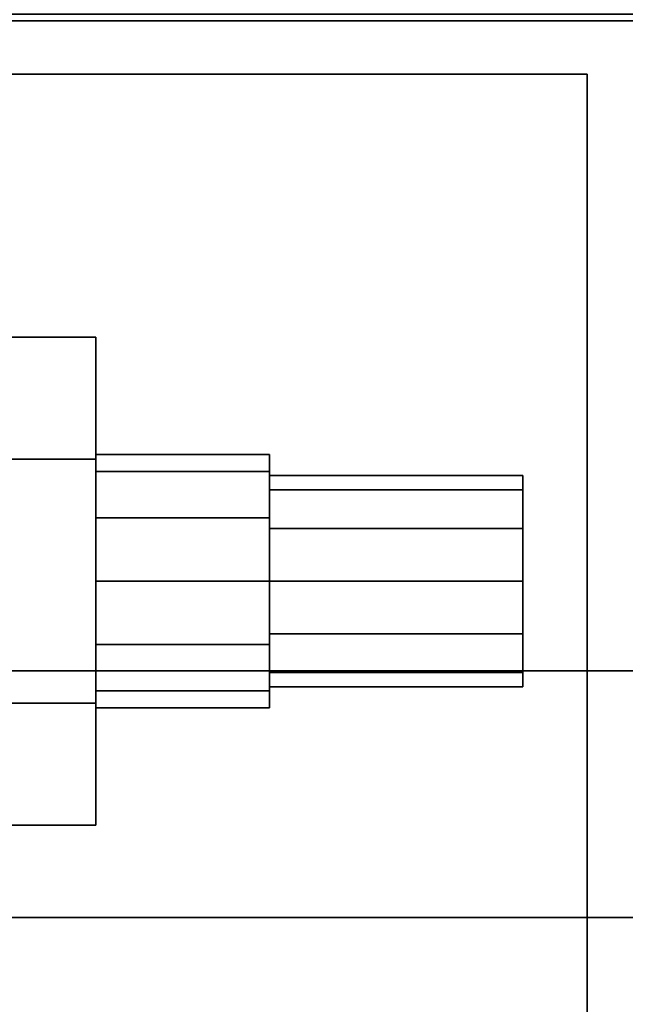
# Model space of a CAD drawing. Extents: x -48 to 48, y -49.6 to 48.
# Tile 192 of 256: x -40.7 to -38.9, y -3.8 to -0.8. Entities that reach past the tile are written whole.
import ezdxf

# ---------------------------------------------------------------- set-up
doc = ezdxf.new("R2010")
doc.units = 0

msp = doc.modelspace()

# ---------------------------------------------------------------- linework, layer by layer
at = {"layer": '10B1 [47]', "color": 1}
for points, invisible_edges in [([(-41.321, -1, 31.6563), (-39.06, -1, 31), (-42, -1, 31)], 13), ([(-39.06, -1, 43), (-41.321, -1, 42.3437), (-42, -1, 43)], 3), ([(-39.06, -1, 31), (-39.06, -18, 31), (-42, -18, 31)], 12), ([(-39.06, -1, 31), (-42, -18, 31), (-42, -1, 31)], 1), ([(-42, -1, 43), (-42, -18, 43), (-39.06, -18, 43)], 12), ([(-42, -1, 43), (-39.06, -18, 43), (-39.06, -1, 43)], 1), ([(-39.06, -1, 43), (-39.06, -1, 42.7205), (-41.321, -1, 42.3437)], 12), ([(-41.321, -1, 31.6563), (-39.06, -1, 31.2795), (-39.06, -1, 31)], 12), ([(-41.321, -1, 31.6563), (-41.321, -18, 31.6563), (-39.06, -18, 31.2795)], 12), ([(-41.321, -1, 31.6563), (-39.06, -18, 31.2795), (-39.06, -1, 31.2795)], 1), ([(-39.06, -1, 42.7205), (-39.06, -18, 42.7205), (-41.321, -18, 42.3437)], 12), ([(-39.06, -1, 42.7205), (-41.321, -18, 42.3437), (-41.321, -1, 42.3437)], 1), ([(-39.06, -1, 31.2795), (-39.06, -18, 31.2795), (-39.06, -18, 31)], 12), ([(-39.06, -1, 31.2795), (-39.06, -18, 31), (-39.06, -1, 31)], 1), ([(-39.06, -1, 43), (-39.06, -18, 43), (-39.06, -18, 42.7205)], 12), ([(-39.06, -1, 43), (-39.06, -18, 42.7205), (-39.06, -1, 42.7205)], 1)]:
    msp.add_3dface(points, dxfattribs=dict(at, invisible_edges=invisible_edges))
at = {"layer": '10B1 [47]', "color": 0}
for points, invisible_edges in [([(-41.2473, -1.77831, 40), (-40.5129, -1.77831, 40), (-40.5129, -2.13916, 39.375)], 12), ([(-41.2473, -1.77831, 40), (-40.5129, -2.13916, 39.375), (-41.2473, -2.13916, 39.375)], 1), ([(-41.2473, -2.13916, 40.625), (-40.5129, -2.13916, 40.625), (-40.5129, -1.77831, 40)], 12), ([(-41.2473, -2.13916, 40.625), (-40.5129, -1.77831, 40), (-41.2473, -1.77831, 40)], 1), ([(-41.2473, -1.77831, 37), (-40.5129, -1.77831, 37), (-40.5129, -2.13916, 36.375)], 12), ([(-41.2473, -1.77831, 37), (-40.5129, -2.13916, 36.375), (-41.2473, -2.13916, 36.375)], 1), ([(-41.2473, -2.13916, 37.625), (-40.5129, -2.13916, 37.625), (-40.5129, -1.77831, 37)], 12), ([(-41.2473, -2.13916, 37.625), (-40.5129, -1.77831, 37), (-41.2473, -1.77831, 37)], 1), ([(-41.2473, -1.77831, 34), (-40.5129, -1.77831, 34), (-40.5129, -2.13916, 33.375)], 12), ([(-41.2473, -1.77831, 34), (-40.5129, -2.13916, 33.375), (-41.2473, -2.13916, 33.375)], 1), ([(-41.2473, -2.13916, 34.625), (-40.5129, -2.13916, 34.625), (-40.5129, -1.77831, 34)], 12), ([(-41.2473, -2.13916, 34.625), (-40.5129, -1.77831, 34), (-41.2473, -1.77831, 34)], 1), ([(-40.5129, -2.13916, 40.625), (-40.5129, -2.13916, 39.375), (-40.5129, -1.77831, 40)], 1), ([(-40.5129, -2.13916, 37.625), (-40.5129, -2.13916, 36.375), (-40.5129, -1.77831, 37)], 1), ([(-40.5129, -2.13916, 34.625), (-40.5129, -2.13916, 33.375), (-40.5129, -1.77831, 34)], 1), ([(-40.5129, -2.17524, 39.8125), (-40.5129, -2.17524, 40.1875), (-40.5129, -2.125, 40)], 1), ([(-40.5129, -2.17524, 40.1875), (-40, -2.17524, 40.1875), (-40, -2.125, 40)], 12), ([(-40.5129, -2.17524, 40.1875), (-40, -2.125, 40), (-40.5129, -2.125, 40)], 1), ([(-40.5129, -2.125, 40), (-40, -2.125, 40), (-40, -2.17524, 39.8125)], 12), ([(-40.5129, -2.125, 40), (-40, -2.17524, 39.8125), (-40.5129, -2.17524, 39.8125)], 1), ([(-40.5129, -2.17524, 36.8125), (-40.5129, -2.17524, 37.1875), (-40.5129, -2.125, 37)], 1), ([(-40.5129, -2.17524, 37.1875), (-40, -2.17524, 37.1875), (-40, -2.125, 37)], 12), ([(-40.5129, -2.17524, 37.1875), (-40, -2.125, 37), (-40.5129, -2.125, 37)], 1), ([(-40.5129, -2.125, 37), (-40, -2.125, 37), (-40, -2.17524, 36.8125)], 12), ([(-40.5129, -2.125, 37), (-40, -2.17524, 36.8125), (-40.5129, -2.17524, 36.8125)], 1), ([(-40.5129, -2.17524, 33.8125), (-40.5129, -2.17524, 34.1875), (-40.5129, -2.125, 34)], 1), ([(-40.5129, -2.17524, 34.1875), (-40, -2.17524, 34.1875), (-40, -2.125, 34)], 12), ([(-40.5129, -2.17524, 34.1875), (-40, -2.125, 34), (-40.5129, -2.125, 34)], 1), ([(-40.5129, -2.125, 34), (-40, -2.125, 34), (-40, -2.17524, 33.8125)], 12), ([(-40.5129, -2.125, 34), (-40, -2.17524, 33.8125), (-40.5129, -2.17524, 33.8125)], 1), ([(-40, -2.125, 40), (-40, -2.17524, 40.1875), (-40, -2.3125, 40.3248)], 12), ([(-40, -2.125, 40), (-40, -2.3125, 40.3248), (-40, -2.5, 40.375)], 13), ([(-40, -2.125, 40), (-40, -2.5, 40.375), (-40, -2.6875, 40.3248)], 13), ([(-40, -2.125, 40), (-40, -2.6875, 40.3248), (-40, -2.82476, 40.1875)], 13), ([(-40, -2.125, 40), (-40, -2.82476, 40.1875), (-40, -2.875, 40)], 13), ([(-40, -2.125, 40), (-40, -2.875, 40), (-40, -2.82476, 39.8125)], 13), ([(-40, -2.125, 40), (-40, -2.82476, 39.8125), (-40, -2.6875, 39.6752)], 13), ([(-40, -2.125, 40), (-40, -2.6875, 39.6752), (-40, -2.5, 39.625)], 13), ([(-40, -2.125, 40), (-40, -2.5, 39.625), (-40, -2.3125, 39.6752)], 13), ([(-40, -2.125, 40), (-40, -2.3125, 39.6752), (-40, -2.17524, 39.8125)], 1), ([(-40, -2.125, 37), (-40, -2.17524, 37.1875), (-40, -2.3125, 37.3248)], 12), ([(-40, -2.125, 37), (-40, -2.3125, 37.3248), (-40, -2.5, 37.375)], 13), ([(-40, -2.125, 37), (-40, -2.5, 37.375), (-40, -2.6875, 37.3248)], 13), ([(-40, -2.125, 37), (-40, -2.6875, 37.3248), (-40, -2.82476, 37.1875)], 13), ([(-40, -2.125, 37), (-40, -2.82476, 37.1875), (-40, -2.875, 37)], 13), ([(-40, -2.125, 37), (-40, -2.875, 37), (-40, -2.82476, 36.8125)], 13), ([(-40, -2.125, 37), (-40, -2.82476, 36.8125), (-40, -2.6875, 36.6752)], 13), ([(-40, -2.125, 37), (-40, -2.6875, 36.6752), (-40, -2.5, 36.625)], 13), ([(-40, -2.125, 37), (-40, -2.5, 36.625), (-40, -2.3125, 36.6752)], 13), ([(-40, -2.125, 37), (-40, -2.3125, 36.6752), (-40, -2.17524, 36.8125)], 1), ([(-40, -2.125, 34), (-40, -2.17524, 34.1875), (-40, -2.3125, 34.3248)], 12), ([(-40, -2.125, 34), (-40, -2.3125, 34.3248), (-40, -2.5, 34.375)], 13), ([(-40, -2.125, 34), (-40, -2.5, 34.375), (-40, -2.6875, 34.3248)], 13), ([(-40, -2.125, 34), (-40, -2.6875, 34.3248), (-40, -2.82476, 34.1875)], 13), ([(-40, -2.125, 34), (-40, -2.82476, 34.1875), (-40, -2.875, 34)], 13), ([(-40, -2.125, 34), (-40, -2.875, 34), (-40, -2.82476, 33.8125)], 13), ([(-40, -2.125, 34), (-40, -2.82476, 33.8125), (-40, -2.6875, 33.6752)], 13), ([(-40, -2.125, 34), (-40, -2.6875, 33.6752), (-40, -2.5, 33.625)], 13), ([(-40, -2.125, 34), (-40, -2.5, 33.625), (-40, -2.3125, 33.6752)], 13), ([(-40, -2.125, 34), (-40, -2.3125, 33.6752), (-40, -2.17524, 33.8125)], 1), ([(-41.2473, -2.13916, 39.375), (-40.5129, -2.13916, 39.375), (-40.5129, -2.86084, 39.375)], 12), ([(-41.2473, -2.13916, 39.375), (-40.5129, -2.86084, 39.375), (-41.2473, -2.86084, 39.375)], 1), ([(-41.2473, -2.86084, 40.625), (-40.5129, -2.86084, 40.625), (-40.5129, -2.13916, 40.625)], 12), ([(-41.2473, -2.86084, 40.625), (-40.5129, -2.13916, 40.625), (-41.2473, -2.13916, 40.625)], 1), ([(-41.2473, -2.13916, 36.375), (-40.5129, -2.13916, 36.375), (-40.5129, -2.86084, 36.375)], 12), ([(-41.2473, -2.13916, 36.375), (-40.5129, -2.86084, 36.375), (-41.2473, -2.86084, 36.375)], 1), ([(-41.2473, -2.86084, 37.625), (-40.5129, -2.86084, 37.625), (-40.5129, -2.13916, 37.625)], 12), ([(-41.2473, -2.86084, 37.625), (-40.5129, -2.13916, 37.625), (-41.2473, -2.13916, 37.625)], 1), ([(-41.2473, -2.13916, 33.375), (-40.5129, -2.13916, 33.375), (-40.5129, -2.86084, 33.375)], 12), ([(-41.2473, -2.13916, 33.375), (-40.5129, -2.86084, 33.375), (-41.2473, -2.86084, 33.375)], 1), ([(-41.2473, -2.86084, 34.625), (-40.5129, -2.86084, 34.625), (-40.5129, -2.13916, 34.625)], 12), ([(-41.2473, -2.86084, 34.625), (-40.5129, -2.13916, 34.625), (-41.2473, -2.13916, 34.625)], 1), ([(-40.5129, -2.13916, 40.625), (-40.5129, -2.86084, 40.625), (-40.5129, -3.22169, 40)], 12), ([(-40.5129, -2.13916, 40.625), (-40.5129, -3.22169, 40), (-40.5129, -2.86084, 39.375)], 13), ([(-40.5129, -2.13916, 40.625), (-40.5129, -2.86084, 39.375), (-40.5129, -2.13916, 39.375)], 13), ([(-40.5129, -2.13916, 37.625), (-40.5129, -2.86084, 37.625), (-40.5129, -3.22169, 37)], 12), ([(-40.5129, -2.13916, 37.625), (-40.5129, -3.22169, 37), (-40.5129, -2.86084, 36.375)], 13), ([(-40.5129, -2.13916, 37.625), (-40.5129, -2.86084, 36.375), (-40.5129, -2.13916, 36.375)], 13), ([(-40.5129, -2.13916, 34.625), (-40.5129, -2.86084, 34.625), (-40.5129, -3.22169, 34)], 12), ([(-40.5129, -2.13916, 34.625), (-40.5129, -3.22169, 34), (-40.5129, -2.86084, 33.375)], 13), ([(-40.5129, -2.13916, 34.625), (-40.5129, -2.86084, 33.375), (-40.5129, -2.13916, 33.375)], 13), ([(-40.5129, -2.17524, 39.8125), (-40.5129, -2.3125, 39.6752), (-40.5129, -2.5, 39.625)], 12), ([(-40.5129, -2.17524, 39.8125), (-40.5129, -2.5, 39.625), (-40.5129, -2.6875, 39.6752)], 13), ([(-40.5129, -2.17524, 39.8125), (-40.5129, -2.6875, 39.6752), (-40.5129, -2.82476, 39.8125)], 13), ([(-40.5129, -2.17524, 39.8125), (-40.5129, -2.82476, 39.8125), (-40.5129, -2.875, 40)], 13), ([(-40.5129, -2.17524, 39.8125), (-40.5129, -2.875, 40), (-40.5129, -2.82476, 40.1875)], 13), ([(-40.5129, -2.17524, 39.8125), (-40.5129, -2.82476, 40.1875), (-40.5129, -2.6875, 40.3248)], 13), ([(-40.5129, -2.17524, 39.8125), (-40.5129, -2.6875, 40.3248), (-40.5129, -2.5, 40.375)], 13), ([(-40.5129, -2.17524, 39.8125), (-40.5129, -2.5, 40.375), (-40.5129, -2.3125, 40.3248)], 13), ([(-40.5129, -2.17524, 39.8125), (-40.5129, -2.3125, 40.3248), (-40.5129, -2.17524, 40.1875)], 13), ([(-40.5129, -2.17524, 39.8125), (-40, -2.17524, 39.8125), (-40, -2.3125, 39.6752)], 12), ([(-40.5129, -2.17524, 39.8125), (-40, -2.3125, 39.6752), (-40.5129, -2.3125, 39.6752)], 1), ([(-40.5129, -2.3125, 40.3248), (-40, -2.3125, 40.3248), (-40, -2.17524, 40.1875)], 12), ([(-40.5129, -2.3125, 40.3248), (-40, -2.17524, 40.1875), (-40.5129, -2.17524, 40.1875)], 1), ([(-40.5129, -2.17524, 36.8125), (-40.5129, -2.3125, 36.6752), (-40.5129, -2.5, 36.625)], 12), ([(-40.5129, -2.17524, 36.8125), (-40.5129, -2.5, 36.625), (-40.5129, -2.6875, 36.6752)], 13), ([(-40.5129, -2.17524, 36.8125), (-40.5129, -2.6875, 36.6752), (-40.5129, -2.82476, 36.8125)], 13), ([(-40.5129, -2.17524, 36.8125), (-40.5129, -2.82476, 36.8125), (-40.5129, -2.875, 37)], 13), ([(-40.5129, -2.17524, 36.8125), (-40.5129, -2.875, 37), (-40.5129, -2.82476, 37.1875)], 13), ([(-40.5129, -2.17524, 36.8125), (-40.5129, -2.82476, 37.1875), (-40.5129, -2.6875, 37.3248)], 13), ([(-40.5129, -2.17524, 36.8125), (-40.5129, -2.6875, 37.3248), (-40.5129, -2.5, 37.375)], 13), ([(-40.5129, -2.17524, 36.8125), (-40.5129, -2.5, 37.375), (-40.5129, -2.3125, 37.3248)], 13), ([(-40.5129, -2.17524, 36.8125), (-40.5129, -2.3125, 37.3248), (-40.5129, -2.17524, 37.1875)], 13), ([(-40.5129, -2.17524, 36.8125), (-40, -2.17524, 36.8125), (-40, -2.3125, 36.6752)], 12), ([(-40.5129, -2.17524, 36.8125), (-40, -2.3125, 36.6752), (-40.5129, -2.3125, 36.6752)], 1), ([(-40.5129, -2.3125, 37.3248), (-40, -2.3125, 37.3248), (-40, -2.17524, 37.1875)], 12), ([(-40.5129, -2.3125, 37.3248), (-40, -2.17524, 37.1875), (-40.5129, -2.17524, 37.1875)], 1), ([(-40.5129, -2.17524, 33.8125), (-40.5129, -2.3125, 33.6752), (-40.5129, -2.5, 33.625)], 12), ([(-40.5129, -2.17524, 33.8125), (-40.5129, -2.5, 33.625), (-40.5129, -2.6875, 33.6752)], 13), ([(-40.5129, -2.17524, 33.8125), (-40.5129, -2.6875, 33.6752), (-40.5129, -2.82476, 33.8125)], 13), ([(-40.5129, -2.17524, 33.8125), (-40.5129, -2.82476, 33.8125), (-40.5129, -2.875, 34)], 13), ([(-40.5129, -2.17524, 33.8125), (-40.5129, -2.875, 34), (-40.5129, -2.82476, 34.1875)], 13), ([(-40.5129, -2.17524, 33.8125), (-40.5129, -2.82476, 34.1875), (-40.5129, -2.6875, 34.3248)], 13), ([(-40.5129, -2.17524, 33.8125), (-40.5129, -2.6875, 34.3248), (-40.5129, -2.5, 34.375)], 13), ([(-40.5129, -2.17524, 33.8125), (-40.5129, -2.5, 34.375), (-40.5129, -2.3125, 34.3248)], 13), ([(-40.5129, -2.17524, 33.8125), (-40.5129, -2.3125, 34.3248), (-40.5129, -2.17524, 34.1875)], 13), ([(-40.5129, -2.17524, 33.8125), (-40, -2.17524, 33.8125), (-40, -2.3125, 33.6752)], 12), ([(-40.5129, -2.17524, 33.8125), (-40, -2.3125, 33.6752), (-40.5129, -2.3125, 33.6752)], 1), ([(-40.5129, -2.3125, 34.3248), (-40, -2.3125, 34.3248), (-40, -2.17524, 34.1875)], 12), ([(-40.5129, -2.3125, 34.3248), (-40, -2.17524, 34.1875), (-40.5129, -2.17524, 34.1875)], 1), ([(-40, -2.22937, 39.8438), (-40, -2.22937, 40.1562), (-40, -2.1875, 40)], 1), ([(-40, -2.22937, 40.1562), (-39.25, -2.22937, 40.1562), (-39.25, -2.1875, 40)], 12), ([(-40, -2.22937, 40.1562), (-39.25, -2.1875, 40), (-40, -2.1875, 40)], 1), ([(-40, -2.1875, 40), (-39.25, -2.1875, 40), (-39.25, -2.22937, 39.8438)], 12), ([(-40, -2.1875, 40), (-39.25, -2.22937, 39.8438), (-40, -2.22937, 39.8438)], 1), ([(-40, -2.22937, 36.8438), (-40, -2.22937, 37.1562), (-40, -2.1875, 37)], 1), ([(-40, -2.22937, 37.1562), (-39.25, -2.22937, 37.1562), (-39.25, -2.1875, 37)], 12), ([(-40, -2.22937, 37.1562), (-39.25, -2.1875, 37), (-40, -2.1875, 37)], 1), ([(-40, -2.1875, 37), (-39.25, -2.1875, 37), (-39.25, -2.22937, 36.8438)], 12), ([(-40, -2.1875, 37), (-39.25, -2.22937, 36.8438), (-40, -2.22937, 36.8438)], 1), ([(-40, -2.22937, 33.8438), (-40, -2.22937, 34.1562), (-40, -2.1875, 34)], 1), ([(-40, -2.22937, 34.1562), (-39.25, -2.22937, 34.1562), (-39.25, -2.1875, 34)], 12), ([(-40, -2.22937, 34.1562), (-39.25, -2.1875, 34), (-40, -2.1875, 34)], 1), ([(-40, -2.1875, 34), (-39.25, -2.1875, 34), (-39.25, -2.22937, 33.8438)], 12), ([(-40, -2.1875, 34), (-39.25, -2.22937, 33.8438), (-40, -2.22937, 33.8438)], 1), ([(-39.25, -2.1875, 40), (-39.25, -2.22937, 40.1562), (-39.25, -2.34375, 40.2706)], 12), ([(-39.25, -2.1875, 40), (-39.25, -2.34375, 40.2706), (-39.25, -2.5, 40.3125)], 13), ([(-39.25, -2.1875, 40), (-39.25, -2.5, 40.3125), (-39.25, -2.65625, 40.2706)], 13), ([(-39.25, -2.1875, 40), (-39.25, -2.65625, 40.2706), (-39.25, -2.77063, 40.1562)], 13), ([(-39.25, -2.1875, 40), (-39.25, -2.77063, 40.1562), (-39.25, -2.8125, 40)], 13), ([(-39.25, -2.1875, 40), (-39.25, -2.8125, 40), (-39.25, -2.77063, 39.8438)], 13), ([(-39.25, -2.1875, 40), (-39.25, -2.77063, 39.8438), (-39.25, -2.65625, 39.7294)], 13), ([(-39.25, -2.1875, 40), (-39.25, -2.65625, 39.7294), (-39.25, -2.5, 39.6875)], 13), ([(-39.25, -2.1875, 40), (-39.25, -2.5, 39.6875), (-39.25, -2.34375, 39.7294)], 13), ([(-39.25, -2.1875, 40), (-39.25, -2.34375, 39.7294), (-39.25, -2.22937, 39.8438)], 1), ([(-39.25, -2.1875, 37), (-39.25, -2.22937, 37.1562), (-39.25, -2.34375, 37.2706)], 12), ([(-39.25, -2.1875, 37), (-39.25, -2.34375, 37.2706), (-39.25, -2.5, 37.3125)], 13), ([(-39.25, -2.1875, 37), (-39.25, -2.5, 37.3125), (-39.25, -2.65625, 37.2706)], 13), ([(-39.25, -2.1875, 37), (-39.25, -2.65625, 37.2706), (-39.25, -2.77063, 37.1562)], 13), ([(-39.25, -2.1875, 37), (-39.25, -2.77063, 37.1562), (-39.25, -2.8125, 37)], 13), ([(-39.25, -2.1875, 37), (-39.25, -2.8125, 37), (-39.25, -2.77063, 36.8438)], 13), ([(-39.25, -2.1875, 37), (-39.25, -2.77063, 36.8438), (-39.25, -2.65625, 36.7294)], 13), ([(-39.25, -2.1875, 37), (-39.25, -2.65625, 36.7294), (-39.25, -2.5, 36.6875)], 13), ([(-39.25, -2.1875, 37), (-39.25, -2.5, 36.6875), (-39.25, -2.34375, 36.7294)], 13), ([(-39.25, -2.1875, 37), (-39.25, -2.34375, 36.7294), (-39.25, -2.22937, 36.8438)], 1), ([(-39.25, -2.1875, 34), (-39.25, -2.22937, 34.1562), (-39.25, -2.34375, 34.2706)], 12), ([(-39.25, -2.1875, 34), (-39.25, -2.34375, 34.2706), (-39.25, -2.5, 34.3125)], 13), ([(-39.25, -2.1875, 34), (-39.25, -2.5, 34.3125), (-39.25, -2.65625, 34.2706)], 13), ([(-39.25, -2.1875, 34), (-39.25, -2.65625, 34.2706), (-39.25, -2.77063, 34.1562)], 13), ([(-39.25, -2.1875, 34), (-39.25, -2.77063, 34.1562), (-39.25, -2.8125, 34)], 13), ([(-39.25, -2.1875, 34), (-39.25, -2.8125, 34), (-39.25, -2.77063, 33.8438)], 13), ([(-39.25, -2.1875, 34), (-39.25, -2.77063, 33.8438), (-39.25, -2.65625, 33.7294)], 13), ([(-39.25, -2.1875, 34), (-39.25, -2.65625, 33.7294), (-39.25, -2.5, 33.6875)], 13), ([(-39.25, -2.1875, 34), (-39.25, -2.5, 33.6875), (-39.25, -2.34375, 33.7294)], 13), ([(-39.25, -2.1875, 34), (-39.25, -2.34375, 33.7294), (-39.25, -2.22937, 33.8438)], 1), ([(-40, -2.22937, 39.8438), (-40, -2.34375, 39.7294), (-40, -2.5, 39.6875)], 12), ([(-40, -2.22937, 39.8438), (-40, -2.5, 39.6875), (-40, -2.65625, 39.7294)], 13), ([(-40, -2.22937, 39.8438), (-40, -2.65625, 39.7294), (-40, -2.77063, 39.8438)], 13), ([(-40, -2.22937, 39.8438), (-40, -2.77063, 39.8438), (-40, -2.8125, 40)], 13), ([(-40, -2.22937, 39.8438), (-40, -2.8125, 40), (-40, -2.77063, 40.1562)], 13), ([(-40, -2.22937, 39.8438), (-40, -2.77063, 40.1562), (-40, -2.65625, 40.2706)], 13), ([(-40, -2.22937, 39.8438), (-40, -2.65625, 40.2706), (-40, -2.5, 40.3125)], 13), ([(-40, -2.22937, 39.8438), (-40, -2.5, 40.3125), (-40, -2.34375, 40.2706)], 13), ([(-40, -2.22937, 39.8438), (-40, -2.34375, 40.2706), (-40, -2.22937, 40.1562)], 13), ([(-40, -2.22937, 39.8438), (-39.25, -2.22937, 39.8438), (-39.25, -2.34375, 39.7294)], 12), ([(-40, -2.22937, 39.8438), (-39.25, -2.34375, 39.7294), (-40, -2.34375, 39.7294)], 1), ([(-40, -2.34375, 40.2706), (-39.25, -2.34375, 40.2706), (-39.25, -2.22937, 40.1562)], 12), ([(-40, -2.34375, 40.2706), (-39.25, -2.22937, 40.1562), (-40, -2.22937, 40.1562)], 1), ([(-40, -2.22937, 36.8438), (-40, -2.34375, 36.7294), (-40, -2.5, 36.6875)], 12), ([(-40, -2.22937, 36.8438), (-40, -2.5, 36.6875), (-40, -2.65625, 36.7294)], 13), ([(-40, -2.22937, 36.8438), (-40, -2.65625, 36.7294), (-40, -2.77063, 36.8438)], 13), ([(-40, -2.22937, 36.8438), (-40, -2.77063, 36.8438), (-40, -2.8125, 37)], 13), ([(-40, -2.22937, 36.8438), (-40, -2.8125, 37), (-40, -2.77063, 37.1562)], 13), ([(-40, -2.22937, 36.8438), (-40, -2.77063, 37.1562), (-40, -2.65625, 37.2706)], 13), ([(-40, -2.22937, 36.8438), (-40, -2.65625, 37.2706), (-40, -2.5, 37.3125)], 13), ([(-40, -2.22937, 36.8438), (-40, -2.5, 37.3125), (-40, -2.34375, 37.2706)], 13), ([(-40, -2.22937, 36.8438), (-40, -2.34375, 37.2706), (-40, -2.22937, 37.1562)], 13), ([(-40, -2.22937, 36.8438), (-39.25, -2.22937, 36.8438), (-39.25, -2.34375, 36.7294)], 12), ([(-40, -2.22937, 36.8438), (-39.25, -2.34375, 36.7294), (-40, -2.34375, 36.7294)], 1), ([(-40, -2.34375, 37.2706), (-39.25, -2.34375, 37.2706), (-39.25, -2.22937, 37.1562)], 12), ([(-40, -2.34375, 37.2706), (-39.25, -2.22937, 37.1562), (-40, -2.22937, 37.1562)], 1), ([(-40, -2.22937, 33.8438), (-40, -2.34375, 33.7294), (-40, -2.5, 33.6875)], 12), ([(-40, -2.22937, 33.8438), (-40, -2.5, 33.6875), (-40, -2.65625, 33.7294)], 13), ([(-40, -2.22937, 33.8438), (-40, -2.65625, 33.7294), (-40, -2.77063, 33.8438)], 13), ([(-40, -2.22937, 33.8438), (-40, -2.77063, 33.8438), (-40, -2.8125, 34)], 13), ([(-40, -2.22937, 33.8438), (-40, -2.8125, 34), (-40, -2.77063, 34.1562)], 13), ([(-40, -2.22937, 33.8438), (-40, -2.77063, 34.1562), (-40, -2.65625, 34.2706)], 13), ([(-40, -2.22937, 33.8438), (-40, -2.65625, 34.2706), (-40, -2.5, 34.3125)], 13), ([(-40, -2.22937, 33.8438), (-40, -2.5, 34.3125), (-40, -2.34375, 34.2706)], 13), ([(-40, -2.22937, 33.8438), (-40, -2.34375, 34.2706), (-40, -2.22937, 34.1562)], 13), ([(-40, -2.22937, 33.8438), (-39.25, -2.22937, 33.8438), (-39.25, -2.34375, 33.7294)], 12), ([(-40, -2.22937, 33.8438), (-39.25, -2.34375, 33.7294), (-40, -2.34375, 33.7294)], 1), ([(-40, -2.34375, 34.2706), (-39.25, -2.34375, 34.2706), (-39.25, -2.22937, 34.1562)], 12), ([(-40, -2.34375, 34.2706), (-39.25, -2.22937, 34.1562), (-40, -2.22937, 34.1562)], 1), ([(-40.5129, -2.3125, 39.6752), (-40, -2.3125, 39.6752), (-40, -2.5, 39.625)], 12), ([(-40.5129, -2.3125, 39.6752), (-40, -2.5, 39.625), (-40.5129, -2.5, 39.625)], 1), ([(-40.5129, -2.5, 40.375), (-40, -2.5, 40.375), (-40, -2.3125, 40.3248)], 12), ([(-40.5129, -2.5, 40.375), (-40, -2.3125, 40.3248), (-40.5129, -2.3125, 40.3248)], 1), ([(-40.5129, -2.3125, 36.6752), (-40, -2.3125, 36.6752), (-40, -2.5, 36.625)], 12), ([(-40.5129, -2.3125, 36.6752), (-40, -2.5, 36.625), (-40.5129, -2.5, 36.625)], 1), ([(-40.5129, -2.5, 37.375), (-40, -2.5, 37.375), (-40, -2.3125, 37.3248)], 12), ([(-40.5129, -2.5, 37.375), (-40, -2.3125, 37.3248), (-40.5129, -2.3125, 37.3248)], 1), ([(-40.5129, -2.3125, 33.6752), (-40, -2.3125, 33.6752), (-40, -2.5, 33.625)], 12), ([(-40.5129, -2.3125, 33.6752), (-40, -2.5, 33.625), (-40.5129, -2.5, 33.625)], 1), ([(-40.5129, -2.5, 34.375), (-40, -2.5, 34.375), (-40, -2.3125, 34.3248)], 12), ([(-40.5129, -2.5, 34.375), (-40, -2.3125, 34.3248), (-40.5129, -2.3125, 34.3248)], 1), ([(-40, -2.34375, 39.7294), (-39.25, -2.34375, 39.7294), (-39.25, -2.5, 39.6875)], 12), ([(-40, -2.34375, 39.7294), (-39.25, -2.5, 39.6875), (-40, -2.5, 39.6875)], 1), ([(-40, -2.5, 40.3125), (-39.25, -2.5, 40.3125), (-39.25, -2.34375, 40.2706)], 12), ([(-40, -2.5, 40.3125), (-39.25, -2.34375, 40.2706), (-40, -2.34375, 40.2706)], 1), ([(-40, -2.34375, 36.7294), (-39.25, -2.34375, 36.7294), (-39.25, -2.5, 36.6875)], 12), ([(-40, -2.34375, 36.7294), (-39.25, -2.5, 36.6875), (-40, -2.5, 36.6875)], 1), ([(-40, -2.5, 37.3125), (-39.25, -2.5, 37.3125), (-39.25, -2.34375, 37.2706)], 12), ([(-40, -2.5, 37.3125), (-39.25, -2.34375, 37.2706), (-40, -2.34375, 37.2706)], 1), ([(-40, -2.34375, 33.7294), (-39.25, -2.34375, 33.7294), (-39.25, -2.5, 33.6875)], 12), ([(-40, -2.34375, 33.7294), (-39.25, -2.5, 33.6875), (-40, -2.5, 33.6875)], 1), ([(-40, -2.5, 34.3125), (-39.25, -2.5, 34.3125), (-39.25, -2.34375, 34.2706)], 12), ([(-40, -2.5, 34.3125), (-39.25, -2.34375, 34.2706), (-40, -2.34375, 34.2706)], 1), ([(-40.5129, -2.5, 39.625), (-40, -2.5, 39.625), (-40, -2.6875, 39.6752)], 12), ([(-40.5129, -2.5, 39.625), (-40, -2.6875, 39.6752), (-40.5129, -2.6875, 39.6752)], 1), ([(-40.5129, -2.6875, 40.3248), (-40, -2.6875, 40.3248), (-40, -2.5, 40.375)], 12), ([(-40.5129, -2.6875, 40.3248), (-40, -2.5, 40.375), (-40.5129, -2.5, 40.375)], 1), ([(-40.5129, -2.5, 36.625), (-40, -2.5, 36.625), (-40, -2.6875, 36.6752)], 12), ([(-40.5129, -2.5, 36.625), (-40, -2.6875, 36.6752), (-40.5129, -2.6875, 36.6752)], 1), ([(-40.5129, -2.6875, 37.3248), (-40, -2.6875, 37.3248), (-40, -2.5, 37.375)], 12), ([(-40.5129, -2.6875, 37.3248), (-40, -2.5, 37.375), (-40.5129, -2.5, 37.375)], 1), ([(-40.5129, -2.5, 33.625), (-40, -2.5, 33.625), (-40, -2.6875, 33.6752)], 12), ([(-40.5129, -2.5, 33.625), (-40, -2.6875, 33.6752), (-40.5129, -2.6875, 33.6752)], 1), ([(-40.5129, -2.6875, 34.3248), (-40, -2.6875, 34.3248), (-40, -2.5, 34.375)], 12), ([(-40.5129, -2.6875, 34.3248), (-40, -2.5, 34.375), (-40.5129, -2.5, 34.375)], 1), ([(-40, -2.5, 39.6875), (-39.25, -2.5, 39.6875), (-39.25, -2.65625, 39.7294)], 12), ([(-40, -2.5, 39.6875), (-39.25, -2.65625, 39.7294), (-40, -2.65625, 39.7294)], 1), ([(-40, -2.65625, 40.2706), (-39.25, -2.65625, 40.2706), (-39.25, -2.5, 40.3125)], 12), ([(-40, -2.65625, 40.2706), (-39.25, -2.5, 40.3125), (-40, -2.5, 40.3125)], 1), ([(-40, -2.5, 36.6875), (-39.25, -2.5, 36.6875), (-39.25, -2.65625, 36.7294)], 12), ([(-40, -2.5, 36.6875), (-39.25, -2.65625, 36.7294), (-40, -2.65625, 36.7294)], 1), ([(-40, -2.65625, 37.2706), (-39.25, -2.65625, 37.2706), (-39.25, -2.5, 37.3125)], 12), ([(-40, -2.65625, 37.2706), (-39.25, -2.5, 37.3125), (-40, -2.5, 37.3125)], 1), ([(-40, -2.5, 33.6875), (-39.25, -2.5, 33.6875), (-39.25, -2.65625, 33.7294)], 12), ([(-40, -2.5, 33.6875), (-39.25, -2.65625, 33.7294), (-40, -2.65625, 33.7294)], 1), ([(-40, -2.65625, 34.2706), (-39.25, -2.65625, 34.2706), (-39.25, -2.5, 34.3125)], 12), ([(-40, -2.65625, 34.2706), (-39.25, -2.5, 34.3125), (-40, -2.5, 34.3125)], 1), ([(-40, -2.65625, 39.7294), (-39.25, -2.65625, 39.7294), (-39.25, -2.77063, 39.8438)], 12), ([(-40, -2.65625, 39.7294), (-39.25, -2.77063, 39.8438), (-40, -2.77063, 39.8438)], 1), ([(-40, -2.77063, 40.1562), (-39.25, -2.77063, 40.1562), (-39.25, -2.65625, 40.2706)], 12), ([(-40, -2.77063, 40.1562), (-39.25, -2.65625, 40.2706), (-40, -2.65625, 40.2706)], 1), ([(-40, -2.65625, 36.7294), (-39.25, -2.65625, 36.7294), (-39.25, -2.77063, 36.8438)], 12), ([(-40, -2.65625, 36.7294), (-39.25, -2.77063, 36.8438), (-40, -2.77063, 36.8438)], 1), ([(-40, -2.77063, 37.1562), (-39.25, -2.77063, 37.1562), (-39.25, -2.65625, 37.2706)], 12), ([(-40, -2.77063, 37.1562), (-39.25, -2.65625, 37.2706), (-40, -2.65625, 37.2706)], 1), ([(-40, -2.65625, 33.7294), (-39.25, -2.65625, 33.7294), (-39.25, -2.77063, 33.8438)], 12), ([(-40, -2.65625, 33.7294), (-39.25, -2.77063, 33.8438), (-40, -2.77063, 33.8438)], 1), ([(-40, -2.77063, 34.1562), (-39.25, -2.77063, 34.1562), (-39.25, -2.65625, 34.2706)], 12), ([(-40, -2.77063, 34.1562), (-39.25, -2.65625, 34.2706), (-40, -2.65625, 34.2706)], 1), ([(-40.5129, -2.6875, 39.6752), (-40, -2.6875, 39.6752), (-40, -2.82476, 39.8125)], 12), ([(-40.5129, -2.6875, 39.6752), (-40, -2.82476, 39.8125), (-40.5129, -2.82476, 39.8125)], 1), ([(-40.5129, -2.82476, 40.1875), (-40, -2.82476, 40.1875), (-40, -2.6875, 40.3248)], 12), ([(-40.5129, -2.82476, 40.1875), (-40, -2.6875, 40.3248), (-40.5129, -2.6875, 40.3248)], 1), ([(-40.5129, -2.6875, 36.6752), (-40, -2.6875, 36.6752), (-40, -2.82476, 36.8125)], 12), ([(-40.5129, -2.6875, 36.6752), (-40, -2.82476, 36.8125), (-40.5129, -2.82476, 36.8125)], 1), ([(-40.5129, -2.82476, 37.1875), (-40, -2.82476, 37.1875), (-40, -2.6875, 37.3248)], 12), ([(-40.5129, -2.82476, 37.1875), (-40, -2.6875, 37.3248), (-40.5129, -2.6875, 37.3248)], 1), ([(-40.5129, -2.6875, 33.6752), (-40, -2.6875, 33.6752), (-40, -2.82476, 33.8125)], 12), ([(-40.5129, -2.6875, 33.6752), (-40, -2.82476, 33.8125), (-40.5129, -2.82476, 33.8125)], 1), ([(-40.5129, -2.82476, 34.1875), (-40, -2.82476, 34.1875), (-40, -2.6875, 34.3248)], 12), ([(-40.5129, -2.82476, 34.1875), (-40, -2.6875, 34.3248), (-40.5129, -2.6875, 34.3248)], 1), ([(-40, -2.77063, 39.8438), (-39.25, -2.77063, 39.8438), (-39.25, -2.8125, 40)], 12), ([(-40, -2.77063, 39.8438), (-39.25, -2.8125, 40), (-40, -2.8125, 40)], 1), ([(-40, -2.8125, 40), (-39.25, -2.8125, 40), (-39.25, -2.77063, 40.1562)], 12), ([(-40, -2.8125, 40), (-39.25, -2.77063, 40.1562), (-40, -2.77063, 40.1562)], 1), ([(-40, -2.77063, 36.8438), (-39.25, -2.77063, 36.8438), (-39.25, -2.8125, 37)], 12), ([(-40, -2.77063, 36.8438), (-39.25, -2.8125, 37), (-40, -2.8125, 37)], 1), ([(-40, -2.8125, 37), (-39.25, -2.8125, 37), (-39.25, -2.77063, 37.1562)], 12), ([(-40, -2.8125, 37), (-39.25, -2.77063, 37.1562), (-40, -2.77063, 37.1562)], 1), ([(-40, -2.77063, 33.8438), (-39.25, -2.77063, 33.8438), (-39.25, -2.8125, 34)], 12), ([(-40, -2.77063, 33.8438), (-39.25, -2.8125, 34), (-40, -2.8125, 34)], 1), ([(-40, -2.8125, 34), (-39.25, -2.8125, 34), (-39.25, -2.77063, 34.1562)], 12), ([(-40, -2.8125, 34), (-39.25, -2.77063, 34.1562), (-40, -2.77063, 34.1562)], 1), ([(-40.5129, -2.82476, 39.8125), (-40, -2.82476, 39.8125), (-40, -2.875, 40)], 12), ([(-40.5129, -2.82476, 39.8125), (-40, -2.875, 40), (-40.5129, -2.875, 40)], 1), ([(-40.5129, -2.875, 40), (-40, -2.875, 40), (-40, -2.82476, 40.1875)], 12), ([(-40.5129, -2.875, 40), (-40, -2.82476, 40.1875), (-40.5129, -2.82476, 40.1875)], 1), ([(-40.5129, -2.82476, 36.8125), (-40, -2.82476, 36.8125), (-40, -2.875, 37)], 12), ([(-40.5129, -2.82476, 36.8125), (-40, -2.875, 37), (-40.5129, -2.875, 37)], 1), ([(-40.5129, -2.875, 37), (-40, -2.875, 37), (-40, -2.82476, 37.1875)], 12), ([(-40.5129, -2.875, 37), (-40, -2.82476, 37.1875), (-40.5129, -2.82476, 37.1875)], 1), ([(-40.5129, -2.82476, 33.8125), (-40, -2.82476, 33.8125), (-40, -2.875, 34)], 12), ([(-40.5129, -2.82476, 33.8125), (-40, -2.875, 34), (-40.5129, -2.875, 34)], 1), ([(-40.5129, -2.875, 34), (-40, -2.875, 34), (-40, -2.82476, 34.1875)], 12), ([(-40.5129, -2.875, 34), (-40, -2.82476, 34.1875), (-40.5129, -2.82476, 34.1875)], 1), ([(-41.2473, -2.86084, 39.375), (-40.5129, -2.86084, 39.375), (-40.5129, -3.22169, 40)], 12), ([(-41.2473, -2.86084, 39.375), (-40.5129, -3.22169, 40), (-41.2473, -3.22169, 40)], 1), ([(-41.2473, -3.22169, 40), (-40.5129, -3.22169, 40), (-40.5129, -2.86084, 40.625)], 12), ([(-41.2473, -3.22169, 40), (-40.5129, -2.86084, 40.625), (-41.2473, -2.86084, 40.625)], 1), ([(-41.2473, -2.86084, 36.375), (-40.5129, -2.86084, 36.375), (-40.5129, -3.22169, 37)], 12), ([(-41.2473, -2.86084, 36.375), (-40.5129, -3.22169, 37), (-41.2473, -3.22169, 37)], 1), ([(-41.2473, -3.22169, 37), (-40.5129, -3.22169, 37), (-40.5129, -2.86084, 37.625)], 12), ([(-41.2473, -3.22169, 37), (-40.5129, -2.86084, 37.625), (-41.2473, -2.86084, 37.625)], 1), ([(-41.2473, -2.86084, 33.375), (-40.5129, -2.86084, 33.375), (-40.5129, -3.22169, 34)], 12), ([(-41.2473, -2.86084, 33.375), (-40.5129, -3.22169, 34), (-41.2473, -3.22169, 34)], 1), ([(-41.2473, -3.22169, 34), (-40.5129, -3.22169, 34), (-40.5129, -2.86084, 34.625)], 12), ([(-41.2473, -3.22169, 34), (-40.5129, -2.86084, 34.625), (-41.2473, -2.86084, 34.625)], 1)]:
    msp.add_3dface(points, dxfattribs=dict(at, invisible_edges=invisible_edges))
at = {"layer": '5B1 [25]', "color": 1}
for points, invisible_edges in [([(-5.4375, -3.495, 30.1), (-48, -3.495, 30.1), (-48, 3.495, 30.1)], 12), ([(-5.4375, -3.495, 30.1), (-48, 3.495, 30.1), (-5.4375, 3.495, 30.1)], 1), ([(-5.68576, 3.495, 46), (-48, 3.495, 46), (-48, -3.495, 46)], 12), ([(-5.68576, 3.495, 46), (-48, -3.495, 46), (-5.68576, -3.495, 46)], 1), ([(-6.77108, -0.576535, 30.5829), (-48, -0.576535, 30.5829), (-48, -0.8425, 30.53)], 12), ([(-6.77108, -0.576535, 30.5829), (-48, -0.8425, 30.53), (-6.6875, -0.8425, 30.53)], 1), ([(-6.6875, -0.8425, 45.57), (-48, -0.8425, 45.57), (-48, -0.576535, 45.5171)], 12), ([(-6.6875, -0.8425, 45.57), (-48, -0.576535, 45.5171), (-6.77108, -0.576535, 45.5171)], 1), ([(-6.6875, -0.8425, 30.53), (-48, -0.8425, 30.53), (-48, -3.495, 30.53)], 12), ([(-5.68576, -0.8425, 30.53), (-6.6875, -0.8425, 30.53), (-48, -3.495, 30.53)], 14), ([(-5.68576, -0.8425, 30.53), (-48, -3.495, 30.53), (-6.6875, -3.495, 30.53)], 13), ([(-6.6875, -3.495, 45.57), (-48, -3.495, 45.57), (-48, -0.8425, 45.57)], 12), ([(-5.4375, -3.495, 45.57), (-6.6875, -3.495, 45.57), (-48, -0.8425, 45.57)], 14), ([(-5.4375, -3.495, 45.57), (-48, -0.8425, 45.57), (-6.6875, -0.8425, 45.57)], 13), ([(-6.6875, -3.495, 30.53), (-48, -3.495, 30.53), (-48, -3.495, 30.1)], 12), ([(-6.6875, -3.495, 30.53), (-48, -3.495, 30.1), (-5.4375, -3.495, 30.1)], 13), ([(-5.4375, -3.495, 45.57), (-5.68576, -3.495, 46), (-48, -3.495, 46)], 12), ([(-5.4375, -3.495, 45.57), (-48, -3.495, 46), (-48, -3.495, 45.57)], 13)]:
    msp.add_3dface(points, dxfattribs=dict(at, invisible_edges=invisible_edges))
at = {"layer": '6B1 [50]', "color": 1}
for points, invisible_edges in [([(-4.5625, -2.765, 64.1), (-44, -2.765, 64.1), (-44, 2.765, 64.1)], 12), ([(-4.5625, -2.765, 64.1), (-44, 2.765, 64.1), (-4.5625, 2.765, 64.1)], 1), ([(-4.5625, 2.765, 80), (-44, 2.765, 80), (-44, -2.765, 80)], 12), ([(-4.5625, 2.765, 80), (-44, -2.765, 80), (-4.5625, -2.765, 80)], 1), ([(-4.5625, -0.8225, 64.54), (-44, -0.8225, 64.54), (-44, -2.765, 64.54)], 12), ([(-4.5625, -0.8225, 64.54), (-44, -2.765, 64.54), (-4.5625, -2.765, 64.54)], 1), ([(-4.5625, -2.765, 79.56), (-44, -2.765, 79.56), (-44, -0.8225, 79.56)], 12), ([(-4.5625, -2.765, 79.56), (-44, -0.8225, 79.56), (-4.5625, -0.8225, 79.56)], 1), ([(-4.5625, -2.765, 64.54), (-44, -2.765, 64.54), (-44, -2.765, 64.1)], 12), ([(-4.5625, -2.765, 64.54), (-44, -2.765, 64.1), (-4.5625, -2.765, 64.1)], 1), ([(-4.5625, -2.765, 80), (-44, -2.765, 80), (-44, -2.765, 79.56)], 12), ([(-4.5625, -2.765, 80), (-44, -2.765, 79.56), (-4.5625, -2.765, 79.56)], 1)]:
    msp.add_3dface(points, dxfattribs=dict(at, invisible_edges=invisible_edges))

doc.saveas('drawing.dxf')
